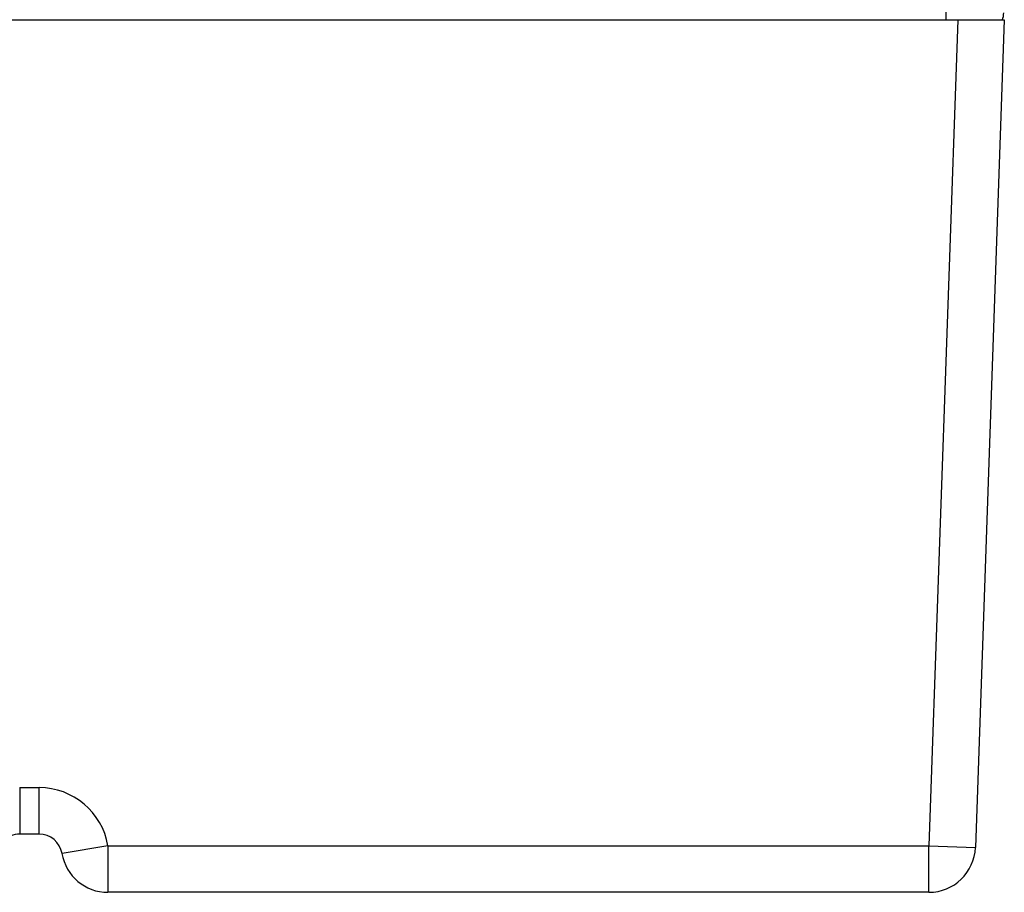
# Model space of a CAD drawing. Header units: millimetres. Extents: x 1 to 1591, y -395 to 1220.
# Tile 7 of 81: x 733 to 759, y -379 to -356. Entities that reach past the tile are written whole.
import ezdxf

# ---------------------------------------------------------------- set-up
doc = ezdxf.new("R2010")
doc.units = ezdxf.units.MM
doc.header["$LTSCALE"] = 65.395
for name, color, linetype in [('MANIFOLD_SOLID_BREP_411111_AM_0', 7, 'CONTINUOUS'), ('VFC5610_90KW_BOTTOM_5_AM_0', 7, 'CONTINUOUS'), ('X610_37_IO_BASE-20150120_1_AM_0', 7, 'CONTINUOUS')]:
    doc.layers.add(name, color=color, linetype=linetype)

msp = doc.modelspace()

# ---------------------------------------------------------------- linework, layer by layer
at = {"layer": 'MANIFOLD_SOLID_BREP_411111_AM_0', "color": 7}
msp.add_line((757.221, -356.005), (757.221, -355.005), dxfattribs=at)
at = {"layer": 'VFC5610_90KW_BOTTOM_5_AM_0', "color": 7}
msp.add_ellipse((758.206, -355.82), major_axis=(0, 0.5), ratio=0.999048, start_param=-1.950508, end_param=-1.570796, dxfattribs=at)
at = {"layer": 'X610_37_IO_BASE-20150120_1_AM_0', "color": 7}
for p, q in [((642.739, -356.005), (758.721, -356.005)), ((757.52, -356.005), (756.776, -377.305)), ((758.721, -356.005), (757.975, -377.347)), ((733.321, -375.805), (733.821, -375.805)), ((733.321, -375.805), (733.321, -377.005)), ((733.821, -377.005), (733.821, -375.805)), ((733.821, -377.005), (733.321, -377.005)), ((735.595, -377.305), (734.412, -377.505)), ((735.595, -377.305), (756.776, -377.305)), ((735.595, -377.305), (735.595, -378.505)), ((756.776, -377.305), (757.975, -377.347)), ((756.776, -378.505), (756.776, -377.305)), ((756.776, -378.505), (735.598, -378.505))]:
    msp.add_line(p, q, dxfattribs=at)
for centre, radius, start, end in [((733.821, -377.605), 1.8, 9.5941, 90), ((733.321, -377.605), 0.6, 90, 180.0002), ((733.821, -377.605), 0.6, 9.5941, 90), ((756.776, -377.305), 1.2, 270, 358), ((735.595, -377.305), 1.2, 189.5941, 270.1253)]:
    msp.add_arc(centre, radius, start, end, dxfattribs=at)

doc.saveas('drawing.dxf')
